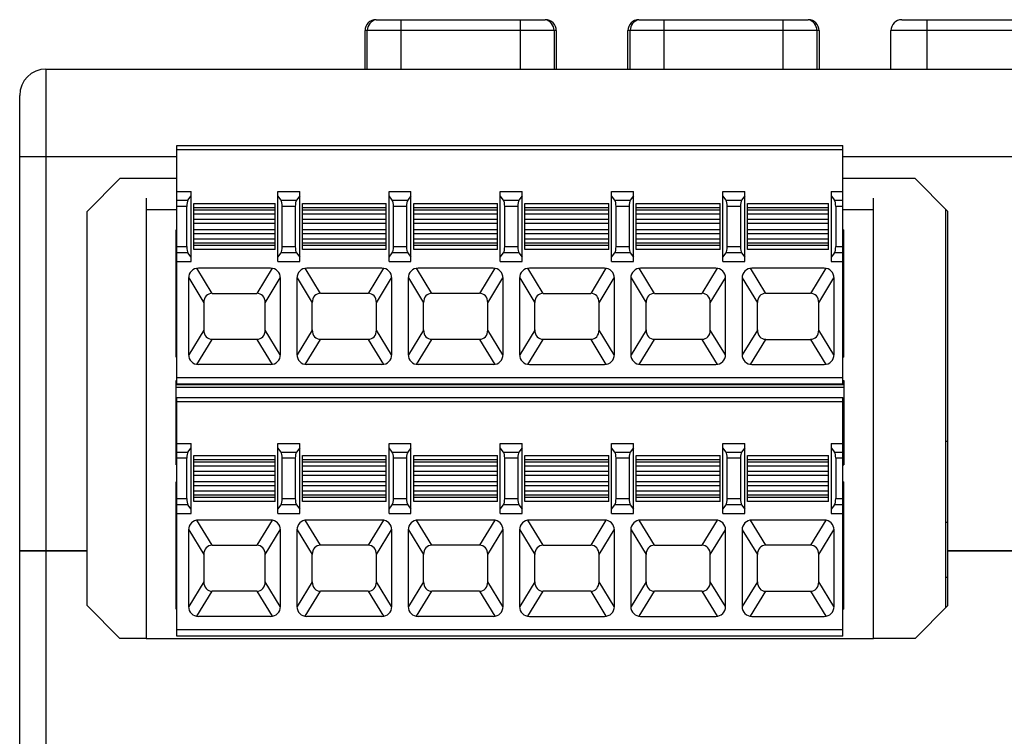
# Model space of a CAD drawing. Header units: millimetres. Extents: x 0 to 1574, y -402 to 1216.
# Tile 68 of 89: x 640 to 685, y 1177 to 1210. Entities that reach past the tile are written whole.
import ezdxf

# ---------------------------------------------------------------- set-up
doc = ezdxf.new("R2010")
doc.units = ezdxf.units.MM
doc.header["$LTSCALE"] = 65.395
for name, color, linetype in [('BUUTTON_00_3_AM_0', 7, 'CONTINUOUS'), ('CCDN_2_5-6-G1-216420_00_3_AM_0', 7, 'CONTINUOUS'), ('CONNECT_FOR_OPTION_CARD_00_AM_0', 7, 'CONTINUOUS'), ('FKCN_2_5-6-ST-5_08-195840__AM_0', 7, 'CONTINUOUS'), ('MANIFOLD_SOLID_BREP_985179_AM_0', 7, 'CONTINUOUS'), ('OPTIONCARDS_08_00_3_AM_0', 7, 'CONTINUOUS'), ('PL_OPTIONCARD_BTM_00_3_AM_0', 7, 'CONTINUOUS')]:
    doc.layers.add(name, color=color, linetype=linetype)

msp = doc.modelspace()

# ---------------------------------------------------------------- linework, layer by layer
at = {"layer": 'BUUTTON_00_3_AM_0', "color": 7}
for p, q in [((656.079, 1209.71), (663.806, 1209.71)), ((657.215, 1209.71), (657.215, 1207.455)), ((662.67, 1207.455), (662.67, 1209.71)), ((668.079, 1209.71), (675.806, 1209.71)), ((669.215, 1209.71), (669.215, 1207.455)), ((674.67, 1207.455), (674.67, 1209.71)), ((680.079, 1209.71), (687.806, 1209.71)), ((681.215, 1209.71), (681.215, 1207.455)), ((655.579, 1207.455), (655.579, 1209.21)), ((655.679, 1209.21), (655.579, 1209.21)), ((655.679, 1207.455), (655.679, 1209.22)), ((664.206, 1209.22), (655.679, 1209.22)), ((664.206, 1209.22), (664.206, 1207.455)), ((664.306, 1209.21), (664.206, 1209.21)), ((664.306, 1209.21), (664.306, 1207.455)), ((667.579, 1207.455), (667.579, 1209.21)), ((667.679, 1209.21), (667.579, 1209.21)), ((667.679, 1207.455), (667.679, 1209.22)), ((676.206, 1209.22), (667.679, 1209.22)), ((676.206, 1209.22), (676.206, 1207.455)), ((676.306, 1209.21), (676.206, 1209.21)), ((676.306, 1209.21), (676.306, 1207.455)), ((679.579, 1207.455), (679.579, 1209.21)), ((688.306, 1209.21), (679.579, 1209.21))]:
    msp.add_line(p, q, dxfattribs=at)
for centre, start, end in [((656.079, 1209.21), 90, 180), ((656.179, 1209.22), 101.537, 180), ((663.706, 1209.22), 0, 78.463), ((663.806, 1209.21), 0, 90), ((668.079, 1209.21), 90, 180), ((668.179, 1209.22), 101.537, 180), ((675.806, 1209.21), 0, 90), ((675.706, 1209.22), 0, 78.463), ((680.079, 1209.21), 90, 180)]:
    msp.add_arc(centre, 0.5, start, end, dxfattribs=at)
at = {"layer": 'CCDN_2_5-6-G1-216420_00_3_AM_0', "color": 7}
for p, q in [((645.587, 1201.555), (645.587, 1181.455)), ((678.787, 1181.455), (678.787, 1201.555)), ((646.987, 1201.025), (645.587, 1201.025)), ((678.787, 1201.025), (677.387, 1201.025)), ((646.947, 1194.295), (646.947, 1200.11)), ((646.947, 1200.11), (646.987, 1200.11)), ((677.387, 1200.11), (677.427, 1200.11)), ((677.427, 1194.295), (677.427, 1200.11)), ((646.947, 1199.81), (646.987, 1199.81)), ((677.387, 1199.81), (677.427, 1199.81)), ((646.987, 1194.625), (646.947, 1194.625)), ((646.987, 1194.295), (646.947, 1194.295)), ((677.427, 1194.625), (677.387, 1194.625)), ((677.427, 1194.295), (677.387, 1194.295)), ((646.947, 1189.385), (646.947, 1193.236)), ((646.947, 1193.236), (646.987, 1193.236)), ((677.427, 1193.037), (646.947, 1193.037)), ((677.427, 1192.92), (646.947, 1192.92)), ((677.387, 1193.236), (677.427, 1193.236)), ((677.427, 1193.236), (677.427, 1189.385)), ((646.987, 1191.656), (646.947, 1191.656)), ((677.427, 1191.656), (677.387, 1191.656)), ((646.947, 1189.885), (646.987, 1189.885)), ((677.387, 1189.885), (677.427, 1189.885)), ((646.947, 1189.385), (646.987, 1189.385)), ((677.387, 1189.385), (677.427, 1189.385)), ((646.947, 1182.795), (646.947, 1188.61)), ((646.947, 1188.61), (646.987, 1188.61)), ((677.387, 1188.61), (677.427, 1188.61)), ((677.427, 1182.795), (677.427, 1188.61)), ((646.947, 1188.31), (646.987, 1188.31)), ((677.387, 1188.31), (677.427, 1188.31)), ((646.947, 1183.125), (646.987, 1183.125)), ((677.387, 1183.125), (677.427, 1183.125)), ((646.987, 1182.795), (646.947, 1182.795)), ((677.427, 1182.795), (677.387, 1182.795)), ((645.587, 1181.455), (678.787, 1181.455))]:
    msp.add_line(p, q, dxfattribs=at)
at = {"layer": 'CONNECT_FOR_OPTION_CARD_00_AM_0', "color": 7}
for p, q in [((682.187, 1186.755), (682.087, 1186.755)), ((682.087, 1184.255), (682.187, 1184.255))]:
    msp.add_line(p, q, dxfattribs=at)
at = {"layer": 'FKCN_2_5-6-ST-5_08-195840__AM_0', "color": 7}
for p, q in [((646.987, 1193.065), (646.987, 1203.965)), ((646.987, 1203.965), (677.387, 1203.965)), ((677.387, 1203.765), (646.987, 1203.765)), ((677.387, 1193.065), (677.387, 1203.965)), ((646.987, 1201.865), (647.642, 1201.865)), ((646.987, 1201.464), (647.494, 1201.464)), ((647.494, 1201.464), (647.642, 1201.665)), ((647.642, 1198.665), (647.642, 1201.865)), ((651.592, 1198.665), (651.592, 1201.865)), ((651.592, 1201.865), (652.592, 1201.865)), ((651.74, 1201.464), (651.592, 1201.665)), ((651.74, 1201.464), (652.444, 1201.464)), ((652.592, 1201.665), (652.444, 1201.464)), ((652.592, 1198.665), (652.592, 1201.865)), ((656.672, 1198.665), (656.672, 1201.865)), ((656.672, 1201.865), (657.672, 1201.865)), ((656.82, 1201.464), (656.672, 1201.665)), ((656.82, 1201.464), (657.524, 1201.464)), ((657.672, 1201.665), (657.524, 1201.464)), ((657.672, 1198.665), (657.672, 1201.865)), ((661.752, 1198.665), (661.752, 1201.865)), ((661.752, 1201.865), (662.752, 1201.865)), ((661.9, 1201.464), (661.752, 1201.665)), ((661.9, 1201.464), (662.604, 1201.464)), ((662.752, 1201.665), (662.604, 1201.464)), ((662.752, 1198.665), (662.752, 1201.865)), ((666.832, 1198.665), (666.832, 1201.865)), ((666.832, 1201.865), (667.832, 1201.865)), ((666.98, 1201.464), (666.832, 1201.665)), ((666.98, 1201.464), (667.684, 1201.464)), ((667.832, 1201.665), (667.684, 1201.464)), ((667.832, 1198.665), (667.832, 1201.865)), ((671.912, 1198.665), (671.912, 1201.865)), ((671.912, 1201.865), (672.912, 1201.865)), ((672.06, 1201.464), (671.912, 1201.665)), ((672.06, 1201.464), (672.764, 1201.464)), ((672.912, 1201.665), (672.764, 1201.464)), ((672.912, 1198.665), (672.912, 1201.865)), ((676.862, 1201.865), (676.862, 1198.665)), ((676.862, 1201.865), (677.387, 1201.865)), ((676.862, 1201.665), (677.01, 1201.464)), ((677.01, 1201.464), (677.387, 1201.464)), ((647.441, 1201.182), (646.987, 1201.182)), ((647.441, 1199.348), (647.441, 1201.182)), ((647.767, 1199.215), (647.767, 1201.315)), ((647.767, 1201.315), (651.467, 1201.315)), ((651.467, 1201.115), (647.767, 1201.115)), ((647.767, 1201.025), (651.467, 1201.025)), ((651.467, 1199.215), (651.467, 1201.315)), ((651.793, 1199.348), (651.793, 1201.182)), ((652.391, 1201.182), (651.793, 1201.182)), ((652.391, 1201.182), (652.391, 1199.348)), ((652.717, 1199.215), (652.717, 1201.315)), ((652.717, 1201.315), (656.547, 1201.315)), ((656.547, 1201.115), (652.717, 1201.115)), ((652.717, 1201.025), (656.547, 1201.025)), ((656.547, 1199.215), (656.547, 1201.315)), ((656.873, 1199.348), (656.873, 1201.182)), ((657.471, 1201.182), (656.873, 1201.182)), ((657.471, 1201.182), (657.471, 1199.348)), ((657.797, 1199.215), (657.797, 1201.315)), ((657.797, 1201.315), (661.627, 1201.315)), ((661.627, 1201.115), (657.797, 1201.115)), ((657.797, 1201.025), (661.627, 1201.025)), ((661.627, 1199.215), (661.627, 1201.315)), ((661.953, 1199.348), (661.953, 1201.182)), ((662.551, 1201.182), (661.953, 1201.182)), ((662.551, 1201.182), (662.551, 1199.348)), ((662.877, 1199.215), (662.877, 1201.315)), ((662.877, 1201.315), (666.707, 1201.315)), ((666.707, 1201.115), (662.877, 1201.115)), ((662.877, 1201.025), (666.707, 1201.025)), ((666.707, 1199.215), (666.707, 1201.315)), ((667.033, 1199.348), (667.033, 1201.182)), ((667.631, 1201.182), (667.033, 1201.182)), ((667.631, 1201.182), (667.631, 1199.348)), ((667.957, 1199.215), (667.957, 1201.315)), ((667.957, 1201.315), (671.787, 1201.315)), ((671.787, 1201.115), (667.957, 1201.115)), ((667.957, 1201.025), (671.787, 1201.025)), ((671.787, 1199.215), (671.787, 1201.315)), ((672.113, 1199.348), (672.113, 1201.182)), ((672.711, 1201.182), (672.113, 1201.182)), ((672.711, 1201.182), (672.711, 1199.348)), ((673.037, 1199.215), (673.037, 1201.315)), ((673.037, 1201.315), (676.737, 1201.315)), ((676.737, 1201.115), (673.037, 1201.115)), ((673.037, 1201.025), (676.737, 1201.025)), ((676.737, 1199.215), (676.737, 1201.315)), ((677.063, 1201.182), (677.063, 1199.348)), ((677.387, 1201.182), (677.063, 1201.182)), ((651.467, 1200.83), (647.767, 1200.83)), ((647.767, 1200.6), (651.467, 1200.6)), ((656.547, 1200.83), (652.717, 1200.83)), ((652.717, 1200.6), (656.547, 1200.6)), ((661.627, 1200.83), (657.797, 1200.83)), ((657.797, 1200.6), (661.627, 1200.6)), ((666.707, 1200.83), (662.877, 1200.83)), ((662.877, 1200.6), (666.707, 1200.6)), ((671.787, 1200.83), (667.957, 1200.83)), ((667.957, 1200.6), (671.787, 1200.6)), ((676.737, 1200.83), (673.037, 1200.83)), ((673.037, 1200.6), (676.737, 1200.6)), ((651.467, 1200.405), (647.767, 1200.405)), ((647.767, 1200.126), (651.467, 1200.126)), ((656.547, 1200.405), (652.717, 1200.405)), ((652.717, 1200.126), (656.547, 1200.126)), ((661.627, 1200.405), (657.797, 1200.405)), ((657.797, 1200.126), (661.627, 1200.126)), ((666.707, 1200.405), (662.877, 1200.405)), ((662.877, 1200.126), (666.707, 1200.126)), ((671.787, 1200.405), (667.957, 1200.405)), ((667.957, 1200.126), (671.787, 1200.126)), ((676.737, 1200.405), (673.037, 1200.405)), ((673.037, 1200.126), (676.737, 1200.126)), ((651.467, 1199.93), (647.767, 1199.93)), ((647.767, 1199.7), (651.467, 1199.7)), ((656.547, 1199.93), (652.717, 1199.93)), ((652.717, 1199.7), (656.547, 1199.7)), ((661.627, 1199.93), (657.797, 1199.93)), ((657.797, 1199.7), (661.627, 1199.7)), ((666.707, 1199.93), (662.877, 1199.93)), ((662.877, 1199.7), (666.707, 1199.7)), ((671.787, 1199.93), (667.957, 1199.93)), ((667.957, 1199.7), (671.787, 1199.7)), ((676.737, 1199.93), (673.037, 1199.93)), ((673.037, 1199.7), (676.737, 1199.7)), ((646.987, 1199.348), (647.441, 1199.348)), ((651.467, 1199.505), (647.767, 1199.505)), ((647.767, 1199.415), (651.467, 1199.415)), ((651.467, 1199.215), (647.767, 1199.215)), ((651.793, 1199.348), (652.391, 1199.348)), ((656.547, 1199.505), (652.717, 1199.505)), ((652.717, 1199.415), (656.547, 1199.415)), ((656.547, 1199.215), (652.717, 1199.215)), ((656.873, 1199.348), (657.471, 1199.348)), ((661.627, 1199.505), (657.797, 1199.505)), ((657.797, 1199.415), (661.627, 1199.415)), ((661.627, 1199.215), (657.797, 1199.215)), ((661.953, 1199.348), (662.551, 1199.348)), ((666.707, 1199.505), (662.877, 1199.505)), ((662.877, 1199.415), (666.707, 1199.415)), ((666.707, 1199.215), (662.877, 1199.215)), ((667.033, 1199.348), (667.631, 1199.348)), ((671.787, 1199.505), (667.957, 1199.505)), ((667.957, 1199.415), (671.787, 1199.415)), ((671.787, 1199.215), (667.957, 1199.215)), ((672.113, 1199.348), (672.711, 1199.348)), ((676.737, 1199.505), (673.037, 1199.505)), ((673.037, 1199.415), (676.737, 1199.415)), ((676.737, 1199.215), (673.037, 1199.215)), ((677.063, 1199.348), (677.387, 1199.348)), ((647.494, 1199.066), (646.987, 1199.066)), ((647.642, 1198.865), (647.494, 1199.066)), ((651.592, 1198.865), (651.74, 1199.066)), ((652.444, 1199.066), (651.74, 1199.066)), ((652.444, 1199.066), (652.592, 1198.865)), ((656.672, 1198.865), (656.82, 1199.066)), ((657.524, 1199.066), (656.82, 1199.066)), ((657.524, 1199.066), (657.672, 1198.865)), ((661.752, 1198.865), (661.9, 1199.066)), ((662.604, 1199.066), (661.9, 1199.066)), ((662.604, 1199.066), (662.752, 1198.865)), ((666.832, 1198.865), (666.98, 1199.066)), ((667.684, 1199.066), (666.98, 1199.066)), ((667.684, 1199.066), (667.832, 1198.865)), ((671.912, 1198.865), (672.06, 1199.066)), ((672.764, 1199.066), (672.06, 1199.066)), ((672.764, 1199.066), (672.912, 1198.865)), ((677.01, 1199.066), (676.862, 1198.865)), ((677.387, 1199.066), (677.01, 1199.066)), ((646.987, 1198.665), (647.642, 1198.665)), ((648.597, 1197.215), (647.9, 1198.36)), ((651.267, 1198.365), (647.967, 1198.365)), ((651.334, 1198.36), (650.637, 1197.215)), ((651.592, 1198.665), (652.592, 1198.665)), ((653.547, 1197.215), (652.85, 1198.36)), ((656.347, 1198.365), (652.917, 1198.365)), ((656.414, 1198.36), (655.717, 1197.215)), ((656.672, 1198.665), (657.672, 1198.665)), ((658.627, 1197.215), (657.93, 1198.36)), ((661.427, 1198.365), (657.997, 1198.365)), ((661.494, 1198.36), (660.797, 1197.215)), ((661.752, 1198.665), (662.752, 1198.665)), ((663.707, 1197.215), (663.01, 1198.36)), ((666.507, 1198.365), (663.077, 1198.365)), ((666.574, 1198.36), (665.877, 1197.215)), ((666.832, 1198.665), (667.832, 1198.665)), ((668.787, 1197.215), (668.09, 1198.36)), ((671.587, 1198.365), (668.157, 1198.365)), ((671.654, 1198.36), (670.957, 1197.215)), ((671.912, 1198.665), (672.912, 1198.665)), ((673.867, 1197.215), (673.17, 1198.36)), ((676.537, 1198.365), (673.237, 1198.365)), ((676.604, 1198.36), (675.907, 1197.215)), ((676.862, 1198.665), (677.387, 1198.665)), ((647.517, 1197.915), (647.517, 1194.415)), ((647.528, 1197.922), (648.217, 1196.789)), ((651.017, 1196.789), (651.706, 1197.922)), ((651.717, 1194.415), (651.717, 1197.915)), ((652.467, 1197.915), (652.467, 1194.415)), ((652.478, 1197.922), (653.167, 1196.789)), ((656.097, 1196.789), (656.786, 1197.922)), ((656.797, 1194.415), (656.797, 1197.915)), ((657.547, 1197.915), (657.547, 1194.415)), ((657.558, 1197.922), (658.247, 1196.789)), ((661.177, 1196.789), (661.866, 1197.922)), ((661.877, 1194.415), (661.877, 1197.915)), ((662.627, 1197.915), (662.627, 1194.415)), ((662.638, 1197.922), (663.327, 1196.789)), ((666.257, 1196.789), (666.946, 1197.922)), ((666.957, 1194.415), (666.957, 1197.915)), ((667.707, 1197.915), (667.707, 1194.415)), ((667.718, 1197.922), (668.407, 1196.789)), ((671.337, 1196.789), (672.026, 1197.922)), ((672.037, 1194.415), (672.037, 1197.915)), ((672.787, 1197.915), (672.787, 1194.415)), ((672.798, 1197.922), (673.487, 1196.789)), ((676.287, 1196.789), (676.976, 1197.922)), ((676.987, 1194.415), (676.987, 1197.915)), ((648.597, 1197.215), (650.637, 1197.215)), ((655.717, 1197.215), (653.547, 1197.215)), ((660.797, 1197.215), (658.627, 1197.215)), ((663.707, 1197.215), (665.877, 1197.215)), ((668.787, 1197.215), (670.957, 1197.215)), ((675.907, 1197.215), (673.867, 1197.215)), ((648.217, 1196.789), (648.217, 1195.541)), ((651.017, 1195.541), (651.017, 1196.789)), ((653.167, 1195.541), (653.167, 1196.789)), ((656.097, 1195.541), (656.097, 1196.789)), ((658.247, 1195.541), (658.247, 1196.789)), ((661.177, 1195.541), (661.177, 1196.789)), ((663.327, 1195.541), (663.327, 1196.789)), ((666.257, 1195.541), (666.257, 1196.789)), ((668.407, 1195.541), (668.407, 1196.789)), ((671.337, 1195.541), (671.337, 1196.789)), ((673.487, 1195.541), (673.487, 1196.789)), ((676.287, 1195.541), (676.287, 1196.789)), ((648.217, 1195.541), (647.528, 1194.409)), ((651.706, 1194.409), (651.017, 1195.541)), ((653.167, 1195.541), (652.478, 1194.409)), ((656.786, 1194.409), (656.097, 1195.541)), ((658.247, 1195.541), (657.558, 1194.409)), ((661.866, 1194.409), (661.177, 1195.541)), ((663.327, 1195.541), (662.638, 1194.409)), ((666.946, 1194.409), (666.257, 1195.541)), ((668.407, 1195.541), (667.718, 1194.409)), ((672.026, 1194.409), (671.337, 1195.541)), ((673.487, 1195.541), (672.798, 1194.409)), ((676.976, 1194.409), (676.287, 1195.541)), ((647.9, 1193.97), (648.597, 1195.115)), ((650.637, 1195.115), (648.597, 1195.115)), ((650.637, 1195.115), (651.334, 1193.97)), ((652.85, 1193.97), (653.547, 1195.115)), ((655.717, 1195.115), (653.547, 1195.115)), ((655.717, 1195.115), (656.414, 1193.97)), ((657.93, 1193.97), (658.627, 1195.115)), ((660.797, 1195.115), (658.627, 1195.115)), ((660.797, 1195.115), (661.494, 1193.97)), ((663.01, 1193.97), (663.707, 1195.115)), ((665.877, 1195.115), (663.707, 1195.115)), ((665.877, 1195.115), (666.574, 1193.97)), ((668.09, 1193.97), (668.787, 1195.115)), ((670.957, 1195.115), (668.787, 1195.115)), ((670.957, 1195.115), (671.654, 1193.97)), ((673.17, 1193.97), (673.867, 1195.115)), ((673.867, 1195.115), (675.907, 1195.115)), ((675.907, 1195.115), (676.604, 1193.97)), ((651.267, 1193.965), (647.967, 1193.965)), ((656.347, 1193.965), (652.917, 1193.965)), ((661.427, 1193.965), (657.997, 1193.965)), ((663.077, 1193.965), (666.507, 1193.965)), ((668.157, 1193.965), (671.587, 1193.965)), ((673.237, 1193.965), (676.537, 1193.965)), ((646.987, 1193.365), (677.387, 1193.365)), ((677.387, 1193.065), (646.987, 1193.065)), ((646.987, 1181.565), (646.987, 1192.465)), ((646.987, 1192.465), (677.387, 1192.465)), ((677.387, 1181.565), (677.387, 1192.465)), ((677.387, 1192.265), (646.987, 1192.265)), ((646.987, 1190.365), (647.642, 1190.365)), ((647.642, 1187.165), (647.642, 1190.365)), ((651.592, 1187.165), (651.592, 1190.365)), ((651.592, 1190.365), (652.592, 1190.365)), ((652.592, 1187.165), (652.592, 1190.365)), ((656.672, 1187.165), (656.672, 1190.365)), ((656.672, 1190.365), (657.672, 1190.365)), ((657.672, 1187.165), (657.672, 1190.365)), ((661.752, 1187.165), (661.752, 1190.365)), ((661.752, 1190.365), (662.752, 1190.365)), ((662.752, 1187.165), (662.752, 1190.365)), ((666.832, 1187.165), (666.832, 1190.365)), ((666.832, 1190.365), (667.832, 1190.365)), ((667.832, 1187.165), (667.832, 1190.365)), ((671.912, 1187.165), (671.912, 1190.365)), ((671.912, 1190.365), (672.912, 1190.365)), ((672.912, 1187.165), (672.912, 1190.365)), ((676.862, 1190.365), (676.862, 1187.165)), ((676.862, 1190.365), (677.387, 1190.365)), ((646.987, 1189.964), (647.494, 1189.964)), ((647.494, 1189.964), (647.642, 1190.165)), ((647.767, 1187.715), (647.767, 1189.815)), ((647.767, 1189.815), (651.467, 1189.815)), ((651.467, 1187.715), (651.467, 1189.815)), ((651.74, 1189.964), (651.592, 1190.165)), ((651.74, 1189.964), (652.444, 1189.964)), ((652.592, 1190.165), (652.444, 1189.964)), ((652.717, 1187.715), (652.717, 1189.815)), ((652.717, 1189.815), (656.547, 1189.815)), ((656.547, 1187.715), (656.547, 1189.815)), ((656.82, 1189.964), (656.672, 1190.165)), ((656.82, 1189.964), (657.524, 1189.964)), ((657.672, 1190.165), (657.524, 1189.964)), ((657.797, 1187.715), (657.797, 1189.815)), ((657.797, 1189.815), (661.627, 1189.815)), ((661.627, 1187.715), (661.627, 1189.815)), ((661.9, 1189.964), (661.752, 1190.165)), ((661.9, 1189.964), (662.604, 1189.964)), ((662.752, 1190.165), (662.604, 1189.964)), ((662.877, 1187.715), (662.877, 1189.815)), ((662.877, 1189.815), (666.707, 1189.815)), ((666.707, 1187.715), (666.707, 1189.815)), ((666.98, 1189.964), (666.832, 1190.165)), ((666.98, 1189.964), (667.684, 1189.964)), ((667.832, 1190.165), (667.684, 1189.964)), ((667.957, 1187.715), (667.957, 1189.815)), ((667.957, 1189.815), (671.787, 1189.815)), ((671.787, 1187.715), (671.787, 1189.815)), ((672.06, 1189.964), (671.912, 1190.165)), ((672.06, 1189.964), (672.764, 1189.964)), ((672.912, 1190.165), (672.764, 1189.964)), ((673.037, 1187.715), (673.037, 1189.815)), ((673.037, 1189.815), (676.737, 1189.815)), ((676.737, 1187.715), (676.737, 1189.815)), ((676.862, 1190.165), (677.01, 1189.964)), ((677.01, 1189.964), (677.387, 1189.964)), ((647.441, 1189.682), (646.987, 1189.682)), ((647.441, 1187.848), (647.441, 1189.682)), ((651.467, 1189.615), (647.767, 1189.615)), ((647.767, 1189.525), (651.467, 1189.525)), ((651.467, 1189.33), (647.767, 1189.33)), ((651.793, 1187.848), (651.793, 1189.682)), ((652.391, 1189.682), (651.793, 1189.682)), ((652.391, 1189.682), (652.391, 1187.848)), ((656.547, 1189.615), (652.717, 1189.615)), ((652.717, 1189.525), (656.547, 1189.525)), ((656.547, 1189.33), (652.717, 1189.33)), ((656.873, 1187.848), (656.873, 1189.682)), ((657.471, 1189.682), (656.873, 1189.682)), ((657.471, 1189.682), (657.471, 1187.848)), ((661.627, 1189.615), (657.797, 1189.615)), ((657.797, 1189.525), (661.627, 1189.525)), ((661.627, 1189.33), (657.797, 1189.33)), ((661.953, 1187.848), (661.953, 1189.682)), ((662.551, 1189.682), (661.953, 1189.682)), ((662.551, 1189.682), (662.551, 1187.848)), ((666.707, 1189.615), (662.877, 1189.615)), ((662.877, 1189.525), (666.707, 1189.525)), ((666.707, 1189.33), (662.877, 1189.33)), ((667.033, 1187.848), (667.033, 1189.682)), ((667.631, 1189.682), (667.033, 1189.682)), ((667.631, 1189.682), (667.631, 1187.848)), ((671.787, 1189.615), (667.957, 1189.615)), ((667.957, 1189.525), (671.787, 1189.525)), ((671.787, 1189.33), (667.957, 1189.33)), ((672.113, 1187.848), (672.113, 1189.682)), ((672.711, 1189.682), (672.113, 1189.682)), ((672.711, 1189.682), (672.711, 1187.848)), ((676.737, 1189.615), (673.037, 1189.615)), ((673.037, 1189.525), (676.737, 1189.525)), ((676.737, 1189.33), (673.037, 1189.33)), ((677.063, 1189.682), (677.063, 1187.848)), ((677.387, 1189.682), (677.063, 1189.682)), ((647.767, 1189.1), (651.467, 1189.1)), ((651.467, 1188.905), (647.767, 1188.905)), ((652.717, 1189.1), (656.547, 1189.1)), ((656.547, 1188.905), (652.717, 1188.905)), ((657.797, 1189.1), (661.627, 1189.1)), ((661.627, 1188.905), (657.797, 1188.905)), ((662.877, 1189.1), (666.707, 1189.1)), ((666.707, 1188.905), (662.877, 1188.905)), ((667.957, 1189.1), (671.787, 1189.1)), ((671.787, 1188.905), (667.957, 1188.905)), ((673.037, 1189.1), (676.737, 1189.1)), ((676.737, 1188.905), (673.037, 1188.905)), ((647.767, 1188.626), (651.467, 1188.626)), ((651.467, 1188.43), (647.767, 1188.43)), ((652.717, 1188.626), (656.547, 1188.626)), ((656.547, 1188.43), (652.717, 1188.43)), ((657.797, 1188.626), (661.627, 1188.626)), ((661.627, 1188.43), (657.797, 1188.43)), ((662.877, 1188.626), (666.707, 1188.626)), ((666.707, 1188.43), (662.877, 1188.43)), ((667.957, 1188.626), (671.787, 1188.626)), ((671.787, 1188.43), (667.957, 1188.43)), ((673.037, 1188.626), (676.737, 1188.626)), ((676.737, 1188.43), (673.037, 1188.43)), ((647.767, 1188.2), (651.467, 1188.2)), ((651.467, 1188.005), (647.767, 1188.005)), ((652.717, 1188.2), (656.547, 1188.2)), ((656.547, 1188.005), (652.717, 1188.005)), ((657.797, 1188.2), (661.627, 1188.2)), ((661.627, 1188.005), (657.797, 1188.005)), ((662.877, 1188.2), (666.707, 1188.2)), ((666.707, 1188.005), (662.877, 1188.005)), ((667.957, 1188.2), (671.787, 1188.2)), ((671.787, 1188.005), (667.957, 1188.005)), ((673.037, 1188.2), (676.737, 1188.2)), ((676.737, 1188.005), (673.037, 1188.005)), ((646.987, 1187.848), (647.441, 1187.848)), ((647.494, 1187.566), (646.987, 1187.566)), ((647.642, 1187.365), (647.494, 1187.566)), ((647.767, 1187.915), (651.467, 1187.915)), ((651.467, 1187.715), (647.767, 1187.715)), ((651.592, 1187.365), (651.74, 1187.566)), ((652.444, 1187.566), (651.74, 1187.566)), ((651.793, 1187.848), (652.391, 1187.848)), ((652.444, 1187.566), (652.592, 1187.365)), ((652.717, 1187.915), (656.547, 1187.915)), ((656.547, 1187.715), (652.717, 1187.715)), ((656.672, 1187.365), (656.82, 1187.566)), ((657.524, 1187.566), (656.82, 1187.566)), ((656.873, 1187.848), (657.471, 1187.848)), ((657.524, 1187.566), (657.672, 1187.365)), ((657.797, 1187.915), (661.627, 1187.915)), ((661.627, 1187.715), (657.797, 1187.715)), ((661.752, 1187.365), (661.9, 1187.566)), ((662.604, 1187.566), (661.9, 1187.566)), ((661.953, 1187.848), (662.551, 1187.848)), ((662.604, 1187.566), (662.752, 1187.365)), ((662.877, 1187.915), (666.707, 1187.915)), ((666.707, 1187.715), (662.877, 1187.715)), ((666.832, 1187.365), (666.98, 1187.566)), ((667.684, 1187.566), (666.98, 1187.566)), ((667.033, 1187.848), (667.631, 1187.848)), ((667.684, 1187.566), (667.832, 1187.365)), ((667.957, 1187.915), (671.787, 1187.915)), ((671.787, 1187.715), (667.957, 1187.715)), ((671.912, 1187.365), (672.06, 1187.566)), ((672.764, 1187.566), (672.06, 1187.566)), ((672.113, 1187.848), (672.711, 1187.848)), ((672.764, 1187.566), (672.912, 1187.365)), ((673.037, 1187.915), (676.737, 1187.915)), ((676.737, 1187.715), (673.037, 1187.715)), ((677.01, 1187.566), (676.862, 1187.365)), ((677.387, 1187.566), (677.01, 1187.566)), ((677.063, 1187.848), (677.387, 1187.848)), ((646.987, 1187.165), (647.642, 1187.165)), ((651.592, 1187.165), (652.592, 1187.165)), ((656.672, 1187.165), (657.672, 1187.165)), ((661.752, 1187.165), (662.752, 1187.165)), ((666.832, 1187.165), (667.832, 1187.165)), ((671.912, 1187.165), (672.912, 1187.165)), ((676.862, 1187.165), (677.387, 1187.165)), ((648.597, 1185.715), (647.9, 1186.86)), ((651.267, 1186.865), (647.967, 1186.865)), ((651.334, 1186.86), (650.637, 1185.715)), ((653.547, 1185.715), (652.85, 1186.86)), ((656.347, 1186.865), (652.917, 1186.865)), ((656.414, 1186.86), (655.717, 1185.715)), ((658.627, 1185.715), (657.93, 1186.86)), ((661.427, 1186.865), (657.997, 1186.865)), ((661.494, 1186.86), (660.797, 1185.715)), ((663.707, 1185.715), (663.01, 1186.86)), ((666.507, 1186.865), (663.077, 1186.865)), ((666.574, 1186.86), (665.877, 1185.715)), ((668.787, 1185.715), (668.09, 1186.86)), ((671.587, 1186.865), (668.157, 1186.865)), ((671.654, 1186.86), (670.957, 1185.715)), ((673.867, 1185.715), (673.17, 1186.86)), ((676.537, 1186.865), (673.237, 1186.865)), ((676.604, 1186.86), (675.907, 1185.715)), ((647.517, 1186.415), (647.517, 1182.915)), ((647.528, 1186.422), (648.217, 1185.289)), ((651.017, 1185.289), (651.706, 1186.422)), ((651.717, 1182.915), (651.717, 1186.415)), ((652.467, 1186.415), (652.467, 1182.915)), ((652.478, 1186.422), (653.167, 1185.289)), ((656.097, 1185.289), (656.786, 1186.422)), ((656.797, 1182.915), (656.797, 1186.415)), ((657.547, 1186.415), (657.547, 1182.915)), ((657.558, 1186.422), (658.247, 1185.289)), ((661.177, 1185.289), (661.866, 1186.422)), ((661.877, 1182.915), (661.877, 1186.415)), ((662.627, 1186.415), (662.627, 1182.915)), ((662.638, 1186.422), (663.327, 1185.289)), ((666.257, 1185.289), (666.946, 1186.422)), ((666.957, 1182.915), (666.957, 1186.415)), ((667.707, 1186.415), (667.707, 1182.915)), ((667.718, 1186.422), (668.407, 1185.289)), ((671.337, 1185.289), (672.026, 1186.422)), ((672.037, 1182.915), (672.037, 1186.415)), ((672.787, 1186.415), (672.787, 1182.915)), ((672.798, 1186.422), (673.487, 1185.289)), ((676.287, 1185.289), (676.976, 1186.422)), ((676.987, 1182.915), (676.987, 1186.415)), ((648.597, 1185.715), (650.637, 1185.715)), ((655.717, 1185.715), (653.547, 1185.715)), ((660.797, 1185.715), (658.627, 1185.715)), ((663.707, 1185.715), (665.877, 1185.715)), ((668.787, 1185.715), (670.957, 1185.715)), ((675.907, 1185.715), (673.867, 1185.715)), ((648.217, 1185.289), (648.217, 1184.041)), ((651.017, 1184.041), (651.017, 1185.289)), ((653.167, 1184.041), (653.167, 1185.289)), ((656.097, 1184.041), (656.097, 1185.289)), ((658.247, 1184.041), (658.247, 1185.289)), ((661.177, 1184.041), (661.177, 1185.289)), ((663.327, 1184.041), (663.327, 1185.289)), ((666.257, 1184.041), (666.257, 1185.289)), ((668.407, 1184.041), (668.407, 1185.289)), ((671.337, 1184.041), (671.337, 1185.289)), ((673.487, 1184.041), (673.487, 1185.289)), ((676.287, 1184.041), (676.287, 1185.289)), ((648.217, 1184.041), (647.528, 1182.909)), ((651.706, 1182.909), (651.017, 1184.041)), ((653.167, 1184.041), (652.478, 1182.909)), ((656.786, 1182.909), (656.097, 1184.041)), ((658.247, 1184.041), (657.558, 1182.909)), ((661.866, 1182.909), (661.177, 1184.041)), ((663.327, 1184.041), (662.638, 1182.909)), ((666.946, 1182.909), (666.257, 1184.041)), ((668.407, 1184.041), (667.718, 1182.909)), ((672.026, 1182.909), (671.337, 1184.041)), ((673.487, 1184.041), (672.798, 1182.909)), ((676.976, 1182.909), (676.287, 1184.041)), ((647.9, 1182.47), (648.597, 1183.615)), ((650.637, 1183.615), (648.597, 1183.615)), ((650.637, 1183.615), (651.334, 1182.47)), ((652.85, 1182.47), (653.547, 1183.615)), ((655.717, 1183.615), (653.547, 1183.615)), ((655.717, 1183.615), (656.414, 1182.47)), ((657.93, 1182.47), (658.627, 1183.615)), ((660.797, 1183.615), (658.627, 1183.615)), ((660.797, 1183.615), (661.494, 1182.47)), ((663.01, 1182.47), (663.707, 1183.615)), ((665.877, 1183.615), (663.707, 1183.615)), ((665.877, 1183.615), (666.574, 1182.47)), ((668.09, 1182.47), (668.787, 1183.615)), ((670.957, 1183.615), (668.787, 1183.615)), ((670.957, 1183.615), (671.654, 1182.47)), ((673.17, 1182.47), (673.867, 1183.615)), ((673.867, 1183.615), (675.907, 1183.615)), ((675.907, 1183.615), (676.604, 1182.47)), ((651.267, 1182.465), (647.967, 1182.465)), ((656.347, 1182.465), (652.917, 1182.465)), ((661.427, 1182.465), (657.997, 1182.465)), ((663.077, 1182.465), (666.507, 1182.465)), ((668.157, 1182.465), (671.587, 1182.465)), ((673.237, 1182.465), (676.537, 1182.465)), ((646.987, 1181.865), (677.387, 1181.865)), ((677.387, 1181.565), (646.987, 1181.565))]:
    msp.add_line(p, q, dxfattribs=at)
for centre, start, end in [((647.967, 1197.915), 90, 180), ((651.267, 1197.915), 0, 90), ((652.917, 1197.915), 90, 180), ((656.347, 1197.915), 0, 90), ((657.997, 1197.915), 90, 180), ((661.427, 1197.915), 0, 90), ((663.077, 1197.915), 90, 180), ((666.507, 1197.915), 0, 90), ((668.157, 1197.915), 90, 180), ((671.587, 1197.915), 0, 90), ((673.237, 1197.915), 90, 180), ((676.537, 1197.915), 0, 90), ((647.967, 1194.415), 180, 270), ((651.267, 1194.415), 270, 360), ((652.917, 1194.415), 180, 270), ((656.347, 1194.415), 270, 360), ((657.997, 1194.415), 180, 270), ((661.427, 1194.415), 270, 360), ((663.077, 1194.415), 180, 270), ((666.507, 1194.415), 270, 360), ((668.157, 1194.415), 180, 270), ((671.587, 1194.415), 270, 360), ((673.237, 1194.415), 180, 270), ((676.537, 1194.415), 270, 360), ((647.967, 1186.415), 90, 180), ((651.267, 1186.415), 0, 90), ((652.917, 1186.415), 90, 180), ((656.347, 1186.415), 0, 90), ((657.997, 1186.415), 90, 180), ((661.427, 1186.415), 0, 90), ((663.077, 1186.415), 90, 180), ((666.507, 1186.415), 0, 90), ((668.157, 1186.415), 90, 180), ((671.587, 1186.415), 0, 90), ((673.237, 1186.415), 90, 180), ((676.537, 1186.415), 0, 90), ((647.967, 1182.915), 180, 270), ((651.267, 1182.915), 270, 360), ((652.917, 1182.915), 180, 270), ((656.347, 1182.915), 270, 360), ((657.997, 1182.915), 180, 270), ((661.427, 1182.915), 270, 360), ((663.077, 1182.915), 180, 270), ((666.507, 1182.915), 270, 360), ((668.157, 1182.915), 180, 270), ((671.587, 1182.915), 270, 360), ((673.237, 1182.915), 180, 270), ((676.537, 1182.915), 270, 360)]:
    msp.add_arc(centre, 0.45, start, end, dxfattribs=at)
for centre, major_axis, ratio, start_param, end_param in [((647.521, 1201.182), (0, 0.3), 0.267949, 0.349066, 1.570796), ((651.713, 1201.182), (0, 0.3), 0.267949, -1.570796, -0.349066), ((652.471, 1201.182), (0, 0.3), 0.267949, 0.349066, 1.570796), ((656.793, 1201.182), (0, 0.3), 0.267949, -1.570796, -0.349066), ((657.551, 1201.182), (0, 0.3), 0.267949, 0.349066, 1.570796), ((661.873, 1201.182), (0, 0.3), 0.267949, -1.570796, -0.349066), ((662.631, 1201.182), (0, 0.3), 0.267949, 0.349066, 1.570796), ((666.953, 1201.182), (0, 0.3), 0.267949, -1.570796, -0.349066), ((667.711, 1201.182), (0, 0.3), 0.267949, 0.349066, 1.570796), ((672.033, 1201.182), (0, 0.3), 0.267949, -1.570796, -0.349066), ((672.791, 1201.182), (0, 0.3), 0.267949, 0.349066, 1.570796), ((676.983, 1201.182), (0, 0.3), 0.267949, -1.570796, -0.349066), ((647.521, 1199.348), (0, 0.3), 0.267949, -4.712389, -3.490659), ((651.713, 1199.348), (0, 0.3), 0.267949, -2.792527, -1.570796), ((652.471, 1199.348), (0, 0.3), 0.267949, -4.712389, -3.490659), ((656.793, 1199.348), (0, 0.3), 0.267949, -2.792527, -1.570796), ((657.551, 1199.348), (0, 0.3), 0.267949, -4.712389, -3.490659), ((661.873, 1199.348), (0, 0.3), 0.267949, -2.792527, -1.570796), ((662.631, 1199.348), (0, 0.3), 0.267949, -4.712389, -3.490659), ((666.953, 1199.348), (0, 0.3), 0.267949, -2.792527, -1.570796), ((667.711, 1199.348), (0, 0.3), 0.267949, -4.712389, -3.490659), ((672.033, 1199.348), (0, 0.3), 0.267949, -2.792527, -1.570796), ((672.791, 1199.348), (0, 0.3), 0.267949, -4.712389, -3.490659), ((676.983, 1199.348), (0, 0.3), 0.267949, -2.792527, -1.570796), ((648.706, 1196.667), (-0.302, 0.496), 0.77481, -0.44069, 0.904894), ((650.528, 1196.667), (0.302, 0.496), 0.77481, -0.904894, 0.44069), ((653.656, 1196.667), (-0.302, 0.496), 0.77481, -0.44069, 0.904894), ((655.608, 1196.667), (0.302, 0.496), 0.77481, -0.904894, 0.44069), ((658.736, 1196.667), (0.302, -0.496), 0.77481, 2.700903, 4.046487), ((660.688, 1196.667), (-0.302, -0.496), 0.77481, 2.236699, 3.582283), ((663.816, 1196.667), (-0.302, 0.496), 0.77481, -0.44069, 0.904894), ((665.768, 1196.667), (0.302, 0.496), 0.77481, -0.904894, 0.44069), ((668.896, 1196.667), (-0.302, 0.496), 0.77481, -0.44069, 0.904894), ((670.848, 1196.667), (0.302, 0.496), 0.77481, -0.904894, 0.44069), ((673.976, 1196.667), (0.302, -0.496), 0.77481, 2.700903, 4.046487), ((675.798, 1196.667), (0.302, 0.496), 0.77481, -0.904894, 0.44069), ((648.706, 1195.664), (0.302, 0.496), 0.77481, 2.236699, 3.582283), ((650.528, 1195.664), (-0.302, 0.496), 0.77481, 2.700903, 4.046487), ((653.656, 1195.664), (0.302, 0.496), 0.77481, -4.046487, -2.700903), ((655.608, 1195.664), (-0.302, 0.496), 0.77481, 2.700903, 4.046487), ((658.736, 1195.664), (0.302, 0.496), 0.77481, -4.046487, -2.700903), ((660.688, 1195.664), (0.302, -0.496), 0.77481, -0.44069, 0.904894), ((663.816, 1195.664), (0.302, 0.496), 0.77481, -4.046487, -2.700903), ((665.768, 1195.664), (-0.302, 0.496), 0.77481, 2.700903, 4.046487), ((668.896, 1195.664), (0.302, 0.496), 0.77481, -4.046487, -2.700903), ((670.848, 1195.664), (-0.302, 0.496), 0.77481, 2.700903, 4.046487), ((673.976, 1195.664), (0.302, 0.496), 0.77481, -4.046487, -2.700903), ((675.798, 1195.664), (0.302, -0.496), 0.77481, -0.44069, 0.904894), ((647.521, 1189.682), (0, 0.3), 0.267949, 0.349066, 1.570796), ((651.713, 1189.682), (0, 0.3), 0.267949, -1.570796, -0.349066), ((652.471, 1189.682), (0, 0.3), 0.267949, 0.349066, 1.570796), ((656.793, 1189.682), (0, 0.3), 0.267949, -1.570796, -0.349066), ((657.551, 1189.682), (0, 0.3), 0.267949, 0.349066, 1.570796), ((661.873, 1189.682), (0, 0.3), 0.267949, -1.570796, -0.349066), ((662.631, 1189.682), (0, 0.3), 0.267949, 0.349066, 1.570796), ((666.953, 1189.682), (0, 0.3), 0.267949, -1.570796, -0.349066), ((667.711, 1189.682), (0, 0.3), 0.267949, 0.349066, 1.570796), ((672.033, 1189.682), (0, 0.3), 0.267949, -1.570796, -0.349066), ((672.791, 1189.682), (0, 0.3), 0.267949, 0.349066, 1.570796), ((676.983, 1189.682), (0, 0.3), 0.267949, -1.570796, -0.349066), ((647.521, 1187.848), (0, 0.3), 0.267949, -4.712389, -3.490659), ((651.713, 1187.848), (0, 0.3), 0.267949, -2.792527, -1.570796), ((652.471, 1187.848), (0, 0.3), 0.267949, -4.712389, -3.490659), ((656.793, 1187.848), (0, 0.3), 0.267949, -2.792527, -1.570796), ((657.551, 1187.848), (0, 0.3), 0.267949, -4.712389, -3.490659), ((661.873, 1187.848), (0, 0.3), 0.267949, -2.792527, -1.570796), ((662.631, 1187.848), (0, 0.3), 0.267949, -4.712389, -3.490659), ((666.953, 1187.848), (0, 0.3), 0.267949, -2.792527, -1.570796), ((667.711, 1187.848), (0, 0.3), 0.267949, -4.712389, -3.490659), ((672.033, 1187.848), (0, 0.3), 0.267949, -2.792527, -1.570796), ((672.791, 1187.848), (0, 0.3), 0.267949, -4.712389, -3.490659), ((676.983, 1187.848), (0, 0.3), 0.267949, -2.792527, -1.570796), ((648.706, 1185.167), (-0.302, 0.496), 0.77481, -0.44069, 0.904894), ((650.528, 1185.167), (0.302, 0.496), 0.77481, -0.904894, 0.44069), ((653.656, 1185.167), (-0.302, 0.496), 0.77481, -0.44069, 0.904894), ((655.608, 1185.167), (0.302, 0.496), 0.77481, -0.904894, 0.44069), ((658.736, 1185.167), (0.302, -0.496), 0.77481, 2.700903, 4.046487), ((660.688, 1185.167), (-0.302, -0.496), 0.77481, 2.236699, 3.582283), ((663.816, 1185.167), (-0.302, 0.496), 0.77481, -0.44069, 0.904894), ((665.768, 1185.167), (0.302, 0.496), 0.77481, -0.904894, 0.44069), ((668.896, 1185.167), (-0.302, 0.496), 0.77481, -0.44069, 0.904894), ((670.848, 1185.167), (0.302, 0.496), 0.77481, -0.904894, 0.44069), ((673.976, 1185.167), (0.302, -0.496), 0.77481, 2.700903, 4.046487), ((675.798, 1185.167), (0.302, 0.496), 0.77481, -0.904894, 0.44069), ((648.706, 1184.164), (0.302, 0.496), 0.77481, 2.236699, 3.582283), ((650.528, 1184.164), (-0.302, 0.496), 0.77481, 2.700903, 4.046487), ((653.656, 1184.164), (0.302, 0.496), 0.77481, -4.046487, -2.700903), ((655.608, 1184.164), (-0.302, 0.496), 0.77481, 2.700903, 4.046487), ((658.736, 1184.164), (0.302, 0.496), 0.77481, -4.046487, -2.700903), ((660.688, 1184.164), (0.302, -0.496), 0.77481, -0.44069, 0.904894), ((663.816, 1184.164), (0.302, 0.496), 0.77481, -4.046487, -2.700903), ((665.768, 1184.164), (-0.302, 0.496), 0.77481, 2.700903, 4.046487), ((668.896, 1184.164), (0.302, 0.496), 0.77481, -4.046487, -2.700903), ((670.848, 1184.164), (-0.302, 0.496), 0.77481, 2.700903, 4.046487), ((673.976, 1184.164), (0.302, 0.496), 0.77481, -4.046487, -2.700903), ((675.798, 1184.164), (0.302, -0.496), 0.77481, -0.44069, 0.904894)]:
    msp.add_ellipse(centre, major_axis=major_axis, ratio=ratio, start_param=start_param, end_param=end_param, dxfattribs=at)
at = {"layer": 'MANIFOLD_SOLID_BREP_985179_AM_0', "color": 7}
msp.add_line((682.087, 1182.855), (682.087, 1201.055), dxfattribs=at)
at = {"layer": 'OPTIONCARDS_08_00_3_AM_0', "color": 7}
for p, q in [((641.011, 1207.455), (641.011, 1185.455)), ((641.011, 1207.455), (727.363, 1207.455)), ((639.811, 1180.705), (639.811, 1206.255)), ((646.987, 1203.455), (639.811, 1203.455)), ((728.563, 1203.455), (677.387, 1203.455)), ((644.387, 1202.455), (642.887, 1200.955)), ((646.987, 1202.455), (644.387, 1202.455)), ((680.687, 1202.455), (677.387, 1202.455)), ((682.187, 1200.955), (680.687, 1202.455)), ((642.887, 1185.455), (642.887, 1200.955)), ((682.187, 1185.455), (682.187, 1200.955)), ((682.187, 1190.455), (682.087, 1190.455)), ((639.811, 1185.455), (642.887, 1185.455)), ((682.187, 1185.455), (686.187, 1185.455))]:
    msp.add_line(p, q, dxfattribs=at)
msp.add_arc((641.011, 1206.255), 1.2, 90, 180, dxfattribs=at)
at = {"layer": 'PL_OPTIONCARD_BTM_00_3_AM_0', "color": 7}
for p, q in [((639.811, 1175.175), (639.811, 1185.455)), ((642.887, 1185.455), (639.811, 1185.455)), ((641.011, 1185.455), (641.011, 1174.955)), ((642.887, 1182.955), (642.887, 1185.455)), ((682.187, 1182.955), (682.187, 1185.455)), ((686.187, 1185.455), (682.187, 1185.455)), ((642.887, 1182.955), (644.387, 1181.455)), ((680.687, 1181.455), (682.187, 1182.955)), ((645.587, 1181.455), (644.387, 1181.455)), ((680.687, 1181.455), (678.787, 1181.455))]:
    msp.add_line(p, q, dxfattribs=at)

doc.saveas('drawing.dxf')
